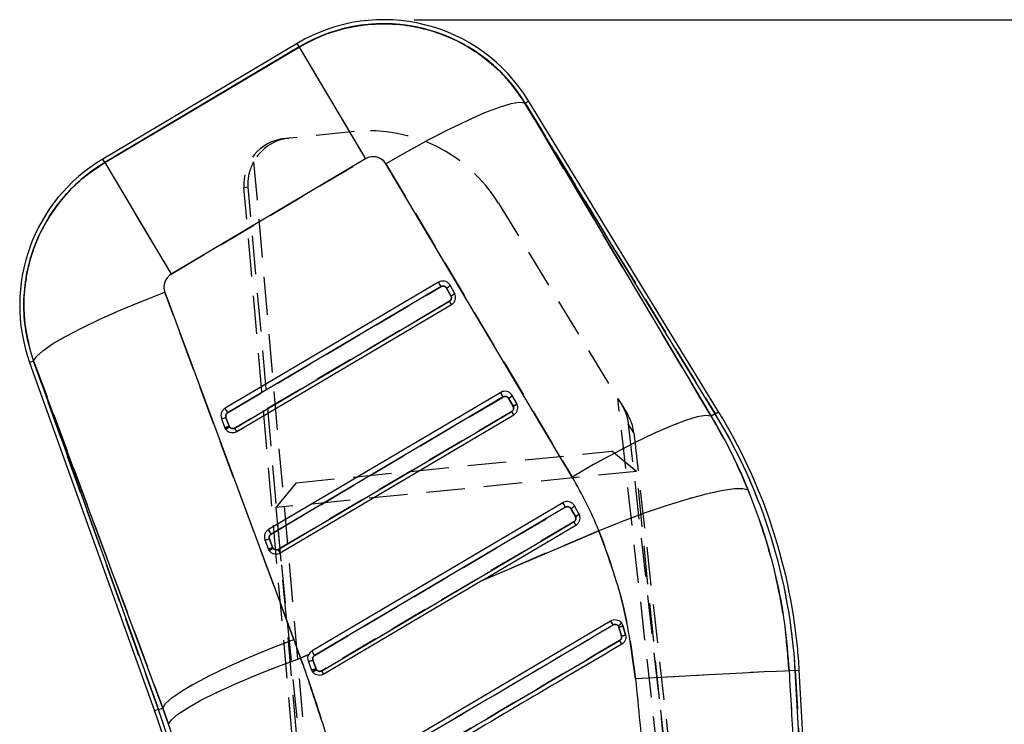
# Model space of a CAD drawing. Extents: x 91 to 777, y 54 to 603.
# Tile 23 of 35: x 237 to 302, y 482 to 529. Entities that reach past the tile are written whole.
import ezdxf

# ---------------------------------------------------------------- set-up
doc = ezdxf.new("R2010")
doc.units = 0
doc.header["$LTSCALE"] = 2
doc.linetypes.add('HIDDEN', pattern=[1.905, 1.27, -0.635])
doc.layers.get('0').update_dxf_attribs({"linetype": 'CONTINUOUS'})
doc.styles.add('SLDTEXTSTYLE0', font='TXT', dxfattribs={"width": 0.75})
doc.dimstyles.new('SLDDIMSTYLE2', dxfattribs={"dimtxt": 7, "dimasz": 6.604, "dimexe": 0, "dimexo": 0.0625, "dimgap": 1.75, "dimtad": 1, "dimdec": 0, "dimrnd": 1e-09, "dimzin": 12, "dimtxsty": 'SLDTEXTSTYLE0', "dimsah": 1, "dimcen": 0.09, "dimazin": 3, "dimtfac": 1, "dimtdec": 0, "dimtofl": 0, "dimtmove": 0, "dimatfit": 3, "dimtolj": 1, "dimtzin": 12})

# ---------------------------------------------------------------- blocks, each defined once
blk = doc.blocks.new('_D_4')
at = {"color": 179, "linetype": 'CONTINUOUS'}
for p, q in [((263.02, 528.908), (367.212, 528.908)), ((365.212, 528.908), (365.212, 223.78)), ((317.547, 223.78), (367.212, 223.78))]:
    blk.add_line(p, q, dxfattribs=at)
for points in [[(365.212, 528.908), (364.196, 522.304), (366.228, 522.304)], [(365.212, 223.78), (366.228, 230.384), (364.196, 230.384)]]:
    blk.add_solid(points, dxfattribs=at)
at = {"color": 179, "linetype": 'CONTINUOUS', "insert": (356.189, 372.235, 0.1), "char_height": 7, "attachment_point": 1, "rotation": 90, "style": 'SLDTEXTSTYLE0'}
blk.add_mtext('305', dxfattribs=at)

msp = doc.modelspace()

# ---------------------------------------------------------------- linework, layer by layer
at = {"color": 7, "linetype": 'CONTINUOUS'}
for p, q in [((255.280965, 527.331041), (242.426483, 519.691487)), ((255.417052, 527.102057), (242.56257, 519.462503)), ((242.565048, 519.458335), (255.419529, 527.097889)), ((255.417052, 527.102057), (255.419529, 527.097889)), ((255.419529, 527.097889), (259.809361, 519.711462)), ((270.375226, 523.396159), (270.360905, 523.387401)), ((270.360905, 523.387401), (282.683328, 502.678329)), ((282.946317, 502.839153), (270.375226, 523.396159)), ((283.173565, 502.978121), (270.602474, 523.535126)), ((242.56257, 519.462503), (242.565048, 519.458335)), ((242.565048, 519.458335), (246.954879, 512.071907)), ((259.809361, 519.711462), (246.954879, 512.071907)), ((273.484862, 498.658412), (261.162439, 519.367484)), ((264.636571, 511.54755), (250.517723, 503.207534)), ((246.533911, 510.878757), (255.072705, 487.92513)), ((264.81014, 511.25393), (250.691292, 502.913914)), ((265.457529, 510.637898), (265.161195, 511.162803)), ((265.6995, 510.817659), (265.401449, 511.345606)), ((265.709727, 510.798515), (265.6995, 510.817659)), ((251.157138, 501.897533), (265.364939, 510.290091)), ((251.288728, 501.674548), (265.497635, 510.067765)), ((265.464708, 510.624461), (265.457529, 510.637898)), ((237.591546, 506.244659), (245.856002, 483.192678)), ((237.84229, 506.334555), (237.856084, 506.3395)), ((237.84229, 506.334555), (246.106746, 483.282573)), ((246.394879, 483.385872), (237.856084, 506.3395)), ((268.754021, 504.254179), (253.395111, 495.181657)), ((268.92759, 503.960559), (253.568681, 494.888037)), ((269.574979, 503.344526), (269.278646, 503.869431)), ((269.81695, 503.524288), (269.518899, 504.052234)), ((254.034527, 493.871656), (269.482389, 502.99672)), ((269.582158, 503.331089), (269.574979, 503.344526)), ((269.827177, 503.505143), (269.81695, 503.524288)), ((250.275778, 502.543185), (250.483463, 501.963891)), ((250.579168, 502.60911), (250.786856, 502.029809)), ((254.166117, 493.648671), (269.615086, 502.774393)), ((282.946317, 502.839153), (282.683328, 502.678329)), ((272.871124, 496.961427), (256.271995, 487.156685)), ((273.044689, 496.667804), (256.445559, 486.863062)), ((273.69262, 496.050828), (273.396038, 496.57617)), ((273.934041, 496.231564), (273.636291, 496.758974)), ((273.697476, 496.0419), (273.69262, 496.050828)), ((273.941233, 496.21834), (273.934041, 496.231564)), ((256.911916, 485.845777), (273.600394, 495.703676)), ((267.538232, 491.822039), (273.731982, 495.480693)), ((267.538232, 491.822039), (275.246278, 495.11329)), ((253.153167, 494.517307), (253.360851, 493.938014)), ((253.456557, 494.583233), (253.664244, 494.003932)), ((267.538232, 491.822039), (257.043505, 485.622794)), ((259.069951, 479.141606), (276.029183, 489.155511)), ((276.739891, 488.140165), (276.568753, 488.736698)), ((276.752558, 489.01575), (276.844714, 488.835379)), ((276.844714, 488.835379), (277.018287, 488.231388)), ((255.520287, 486.690509), (256.052755, 486.917866)), ((256.237888, 485.912834), (256.030308, 486.491906)), ((256.333702, 486.55782), (256.541317, 485.97865)), ((256.301348, 485.788291), (256.237888, 485.912834)), ((256.237888, 485.912834), (256.2379, 485.912799)), ((256.301348, 485.788291), (256.301366, 485.788264)), ((288.244591, 485.865002), (287.835486, 485.841961)), ((292.131003, 416.858447), (288.244591, 485.865002)), ((292.396341, 416.884291), (288.510541, 485.87998)), ((246.106746, 483.282573), (246.394879, 483.385872)), ((246.787746, 482.307964), (246.394879, 483.385872))]:
    msp.add_line(p, q, dxfattribs=at)
at = {"color": 7, "linetype": 'HIDDEN'}
for p, q in [((242.56257, 519.462503), (255.417052, 527.102057)), ((255.419529, 527.097889), (242.565048, 519.458335)), ((255.417052, 527.102057), (255.419529, 527.097889)), ((255.419529, 527.097889), (259.809361, 519.711462)), ((270.375226, 523.396159), (270.360905, 523.387401)), ((282.683328, 502.678329), (270.360905, 523.387401)), ((270.375226, 523.396159), (282.946317, 502.839153)), ((259.075901, 521.505735), (254.759496, 521.073115)), ((254.458927, 521.04299), (254.759496, 521.073115)), ((242.56257, 519.462503), (242.565048, 519.458335)), ((242.565048, 519.458335), (246.954879, 512.071907)), ((246.954879, 512.071907), (259.809361, 519.711462)), ((252.411281, 519.499959), (262.097844, 409.704498)), ((261.162439, 519.367484), (273.484862, 498.658412)), ((252.057436, 517.824088), (251.768609, 517.79514)), ((261.293025, 409.441628), (251.768609, 517.79514)), ((261.604501, 409.609804), (252.057436, 517.824088)), ((268.604426, 516.772648), (276.504494, 503.853982)), ((255.072705, 487.92513), (246.533911, 510.878757)), ((250.691292, 502.913914), (264.81014, 511.25393)), ((265.161195, 511.162803), (265.457529, 510.637898)), ((265.366044, 510.290752), (251.158244, 501.898184)), ((237.84229, 506.334555), (237.856084, 506.3395)), ((246.106746, 483.282573), (237.84229, 506.334555)), ((237.856084, 506.3395), (246.394879, 483.385872)), ((253.568681, 494.888037), (268.92759, 503.960559)), ((269.278646, 503.869431), (269.574979, 503.344526)), ((276.504494, 503.853982), (276.757833, 503.439706)), ((286.799032, 412.150265), (276.504494, 503.853982)), ((269.483494, 502.997381), (254.035633, 493.872307)), ((276.757833, 503.439706), (277.136743, 502.82009)), ((250.786853, 502.029817), (250.579168, 502.60911)), ((282.946317, 502.839153), (282.683328, 502.678329)), ((277.194925, 502.183408), (287.301202, 412.156725)), ((277.560048, 501.586337), (277.194925, 502.183408)), ((277.560048, 501.586337), (287.636686, 412.08197)), ((255.212443, 498.278095), (276.107754, 500.372366)), ((277.749867, 499.029435), (276.107754, 500.372366)), ((277.749867, 499.029435), (253.869512, 496.635982)), ((286.475999, 411.965638), (277.749867, 499.029435)), ((255.212443, 498.278095), (253.869512, 496.635982)), ((253.869512, 496.635982), (262.58146, 409.71369)), ((256.44556, 486.863062), (273.044689, 496.667804)), ((273.396038, 496.57617), (273.69262, 496.050828)), ((273.69262, 496.050828), (273.697476, 496.0419)), ((273.941783, 496.217288), (273.941253, 496.218301)), ((273.600394, 495.703676), (256.911916, 485.845777)), ((275.246278, 495.11329), (267.538232, 491.822039)), ((253.664241, 494.00394), (253.456557, 494.583233)), ((276.526678, 488.819047), (276.568753, 488.736698)), ((276.568753, 488.736698), (276.739891, 488.140165)), ((277.018287, 488.231388), (276.844714, 488.835379)), ((256.052755, 486.917866), (255.520287, 486.690509)), ((256.128332, 487.034255), (256.036407, 486.878425)), ((256.541317, 485.97865), (256.333703, 486.55782)), ((288.244591, 485.865002), (287.835486, 485.841961)), ((288.244591, 485.865002), (292.131003, 416.858447)), ((246.106746, 483.282573), (246.394879, 483.385872)), ((246.394879, 483.385872), (246.787746, 482.307964))]:
    msp.add_line(p, q, dxfattribs=at)
at = {"color": 8, "linetype": 'CONTINUOUS'}
for p, q in [((255.417052, 527.102057), (255.280965, 527.331041)), ((270.375226, 523.396159), (270.602474, 523.535126)), ((242.56257, 519.462503), (242.426483, 519.691487)), ((237.84229, 506.334555), (237.591546, 506.244659)), ((282.946317, 502.839153), (283.173565, 502.978121)), ((288.244591, 485.865002), (288.510541, 485.87998)), ((246.106746, 483.282573), (245.856002, 483.192678))]:
    msp.add_line(p, q, dxfattribs=at)
at = {"color": 7, "linetype": 'CONTINUOUS', "flags": 128}
for points in [[(270.360905, 523.387401), (270.00745, 523.435515), (269.433446, 523.341603), (268.654437, 523.108209), (267.691513, 522.74165), (266.570749, 522.251854), (265.322491, 521.652081), (263.980537, 520.958571), (262.581224, 520.190103), (261.162439, 519.367484)], [(237.856084, 506.3395), (238.036374, 506.635982), (238.457573, 507.012761), (239.108646, 507.459966), (239.972539, 507.965883), (241.026626, 508.517262), (242.243294, 509.099659), (243.590676, 509.69782), (245.033479, 510.296076), (246.533911, 510.878757)], [(265.364939, 510.290091), (265.391736, 510.245173), (265.417003, 510.202824), (265.439931, 510.164399), (265.459786, 510.13113), (265.475932, 510.104082), (265.487852, 510.08412), (265.495164, 510.071884), (265.497635, 510.067765)], [(269.482389, 502.99672), (269.509186, 502.951801), (269.534453, 502.909452), (269.557381, 502.871028), (269.577236, 502.837759), (269.593382, 502.810711), (269.605302, 502.790749), (269.612614, 502.778513), (269.615086, 502.774393)], [(282.683328, 502.678329), (282.329873, 502.726443), (281.75587, 502.632531), (280.97686, 502.399137), (280.013936, 502.032578), (278.893172, 501.542781), (277.644914, 500.943008), (276.30296, 500.249499), (274.903647, 499.481031), (273.484862, 498.658412)], [(285.131325, 497.79208), (284.783637, 497.891242), (284.189956, 497.880312), (283.366807, 497.759593), (282.3371, 497.532446), (281.129499, 497.205193), (279.777615, 496.786944), (278.319079, 496.289339), (276.794488, 495.72623), (275.246278, 495.11329)], [(246.394879, 483.385872), (246.575169, 483.682355), (246.996368, 484.059133), (247.64744, 484.506338), (248.511334, 485.012256), (249.565421, 485.563635), (250.782089, 486.146032), (252.129471, 486.744192), (253.572274, 487.342449), (255.072705, 487.92513)], [(246.787746, 482.307964), (246.972705, 482.600248), (247.39914, 482.968598), (248.055915, 483.403397), (248.92588, 483.89329), (249.986316, 484.425485), (251.209533, 484.986083), (252.563589, 485.560447), (254.013124, 486.133578), (255.520287, 486.690509)], [(287.835486, 485.841961), (287.551646, 485.833086), (286.998417, 485.80884), (286.191223, 485.7699), (285.152567, 485.717352), (283.91141, 485.65266), (282.502353, 485.577628), (280.964683, 485.494349), (279.341271, 485.405144), (277.677377, 485.312499)]]:
    msp.add_lwpolyline(points, dxfattribs=at)
at = {"color": 7, "linetype": 'HIDDEN', "flags": 128}
for points in [[(270.360905, 523.387401), (270.00745, 523.435515), (269.433446, 523.341603), (268.654437, 523.108209), (267.691513, 522.74165), (266.570749, 522.251854), (265.322491, 521.652081), (263.980537, 520.958571), (262.581224, 520.190103), (261.162439, 519.367484)], [(237.856084, 506.3395), (238.036374, 506.635982), (238.457573, 507.012761), (239.108646, 507.459966), (239.972539, 507.965883), (241.026626, 508.517262), (242.243294, 509.099659), (243.590676, 509.69782), (245.033479, 510.296076), (246.533911, 510.878757)], [(282.683328, 502.678329), (282.329873, 502.726443), (281.75587, 502.632531), (280.97686, 502.399137), (280.013936, 502.032578), (278.893172, 501.542781), (277.644914, 500.943008), (276.30296, 500.249499), (274.903647, 499.481031), (273.484862, 498.658412)], [(285.131325, 497.79208), (284.783637, 497.891242), (284.189956, 497.880312), (283.366807, 497.759593), (282.3371, 497.532446), (281.129499, 497.205193), (279.777615, 496.786944), (278.319079, 496.289339), (276.794488, 495.72623), (275.246278, 495.11329)], [(246.394879, 483.385872), (246.575169, 483.682355), (246.996368, 484.059133), (247.64744, 484.506338), (248.511334, 485.012256), (249.565421, 485.563635), (250.782089, 486.146032), (252.129471, 486.744192), (253.572274, 487.342449), (255.072705, 487.92513)], [(246.787746, 482.307964), (246.972705, 482.600248), (247.39914, 482.968598), (248.055915, 483.403397), (248.92588, 483.89329), (249.986316, 484.425485), (251.209533, 484.986083), (252.563589, 485.560447), (254.013124, 486.133578), (255.520287, 486.690509)], [(287.835486, 485.841961), (287.551646, 485.833086), (286.998417, 485.80884), (286.191223, 485.7699), (285.152567, 485.717352), (283.91141, 485.65266), (282.502353, 485.577628), (280.964683, 485.494349), (279.341271, 485.405144), (277.677377, 485.312499)]]:
    msp.add_lwpolyline(points, dxfattribs=at)
at = {"color": 7, "linetype": 'CONTINUOUS'}
for centre, radius, start, end in [((261.019649, 517.675004), 11.232611, 31.44676516, 120.72346251), ((261.019649, 517.675004), 10.96624, 31.44676516, 120.72346251), ((248.165167, 510.03545), 11.232611, 120.72346251, 199.72346251), ((248.165167, 510.03545), 10.96624, 120.72346251, 199.72346251), ((57.643088, 388.988324), 240.555744, 30.54820429, 30.62944429), ((264.941587, 511.700709), 0.581009, 292.2084517, 322.32482224), ((61.760537, 381.694952), 240.555744, 30.54820429, 30.62944429), ((269.059037, 504.407338), 0.581009, 292.2084517, 322.32482224), ((43.52424, 380.648307), 240.555744, 30.54820429, 30.62944429), ((251.836047, 483.814492), 36.732611, 5.72346251, 31.44676516), ((250.30176, 503.15468), 0.612047, 267.56699207, 296.95213644), ((251.836047, 483.814492), 36.46624, 3.22346251, 31.44676516), ((250.50946, 502.575393), 0.612054, 267.5655838, 296.95048858), ((250.999739, 502.148967), 0.548447, 199.72186759, 214.6678758), ((251.02073, 502.113649), 0.248447, 199.72186759, 214.82320549), ((108.115205, 417.334005), 166.168544, 30.50145368, 30.5907296), ((67.178544, 375.175341), 239.042441, 30.54709479, 30.62884908), ((273.176428, 497.114076), 0.581009, 292.20861692, 322.32498254), ((46.401628, 372.62243), 240.555744, 30.54820429, 30.62944429), ((130.576538, 411.150807), 166.147557, 30.50145151, 30.59073796), ((253.179149, 495.128803), 0.612047, 267.56699207, 296.95213644), ((253.386848, 494.549519), 0.612057, 267.5656679, 296.95040448), ((253.877128, 494.12309), 0.548447, 199.72186759, 214.6678758), ((253.898118, 494.087772), 0.248447, 199.72186759, 214.82320549), ((110.992597, 409.30813), 166.16854, 30.50145368, 30.5907296), ((269.439627, 484.991016), 7.795208, 29.95168188, 32.29224339), ((276.380059, 489.708709), 1.609289, 282.92038626, 293.36517072), ((271.712212, 484.872038), 5.744316, 28.40077626, 31.25147313), ((251.836047, 483.814492), 36.732611, 3.22346251, 5.72346251), ((50.663361, 365.420489), 238.944787, 30.54702271, 30.62881042), ((256.056313, 487.103408), 0.612055, 267.56492256, 296.94982212), ((256.77638, 486.062765), 0.24966, 199.68924973, 214.31906956), ((113.888061, 401.292908), 166.147557, 30.50145151, 30.59073796), ((181.593696, 460.153747), 68.267389, 6.72346251, 19.72346251), ((181.593696, 460.153747), 68.53376, 6.72346251, 19.72346251)]:
    msp.add_arc(centre, radius, start, end, dxfattribs=at)
at = {"color": 7, "linetype": 'HIDDEN'}
for centre, radius, start, end in [((261.019649, 517.675004), 10.96624, 31.44676516, 120.72346251), ((260.073173, 511.555587), 10, 31.44676516, 95.72346251), ((248.165167, 510.03545), 10.96624, 120.72346251, 199.72346251), ((57.643087, 388.988324), 240.555744, 30.54820429, 30.62944429), ((264.941587, 511.700709), 0.581009, 292.2084517, 322.32482224), ((122.462758, 425.808979), 166.007588, 30.50142854, 30.59079232), ((61.760537, 381.694952), 240.555744, 30.54820429, 30.62944429), ((269.059037, 504.407338), 0.581009, 292.2084517, 322.32482224), ((43.52424, 380.648308), 240.555744, 30.54820429, 30.62944429), ((126.580208, 418.515608), 166.007588, 30.50142854, 30.59079232), ((250.30176, 503.15468), 0.612047, 267.56699207, 296.95213644), ((251.836047, 483.814492), 36.46624, 3.22346251, 31.44676516), ((250.509446, 502.575383), 0.612044, 267.56691042, 296.95221811), ((251.02073, 502.113649), 0.248447, 199.71994173, 214.6678758), ((196.046995, 469.592668), 63.881892, 30.14606632, 30.37829095), ((67.118488, 375.139649), 239.112302, 30.54714632, 30.62887673), ((273.176429, 497.114076), 0.581009, 292.20859347, 322.32496491), ((46.401628, 372.62243), 240.555744, 30.54820429, 30.62944429), ((130.576538, 411.150807), 166.147557, 30.50145151, 30.59073796), ((253.179149, 495.128803), 0.612047, 267.56699207, 296.95213644), ((253.386834, 494.549506), 0.612044, 267.56691042, 296.95221811), ((253.898118, 494.087772), 0.248447, 199.71994173, 214.6678758), ((198.915306, 461.561495), 63.892401, 30.14608542, 30.37827185), ((269.439627, 484.991016), 7.795208, 29.95167712, 32.29223879), ((276.38006, 489.708708), 1.609287, 282.92035507, 293.36514877), ((271.712201, 484.872032), 5.744328, 28.40077543, 31.25147052), ((50.579414, 365.370598), 239.042441, 30.54709479, 30.62884908), ((256.056314, 487.103409), 0.612056, 267.56483027, 296.94969599), ((256.77638, 486.062765), 0.24966, 199.68924973, 214.31906956), ((113.888061, 401.292909), 166.147557, 30.50145151, 30.59073796), ((181.593696, 460.153747), 68.53376, 6.72346251, 19.72346251)]:
    msp.add_arc(centre, radius, start, end, dxfattribs=at)
for centre, major_axis, ratio, start_param, end_param in [((254.758108, 518.057946), (-2.986068, -0.299284), 0.999657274, 4.71238898, 6.270972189), ((255.059633, 518.088166), (2.888064, -0.816331), 0.999531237, 1.946320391, 2.927203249), ((260.31387, 518.862564), (-0.504509, 0.848898), 0.999926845, 4.712917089, 6.283185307), ((247.459388, 511.22301), (-0.504509, 0.848898), 0.999926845, 0, 1.39069754), ((274.577367, 501.254972), (-1.568115, 2.564275), 0.998089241, 4.274916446, 4.71238898), ((250.97449, 485.264167), (-13.383333, 22.519091), 0.999926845, 4.561657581, 4.712917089), ((273.67163, 496.086147), (0.262411, 0.145417), 0.136885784, 4.716523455, 6.282101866), ((244.417376, 470.141316), (534.211023, 315.089736), 0.000001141, 4.74012021, 4.771906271), ((181.37993, 460.513434), (-40.172403, 67.594969), 0.999926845, 4.515588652, 4.532290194), ((283.916719, 487.007102), (-8.001617, 83.545634), 0.07593446, 1.583808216, 1.653242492), ((293.862904, 487.567266), (-4.045032, 74.352993), 0.082098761, 1.589536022, 1.658970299)]:
    msp.add_ellipse(centre, major_axis=major_axis, ratio=ratio, start_param=start_param, end_param=end_param, dxfattribs=at)
at = {"color": 7, "linetype": 'CONTINUOUS'}
for centre, major_axis, ratio, start_param, end_param in [((260.31387, 518.862564), (-0.504509, 0.848898), 0.999926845, 4.712917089, 6.283185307), ((247.459388, 511.22301), (-0.504509, 0.848898), 0.999926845, 0, 1.39069754), ((265.436539, 510.673217), (0.262961, 0.144442), 0.136864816, 4.717033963, 6.281591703), ((269.553989, 503.379845), (0.262961, 0.144442), 0.136864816, 4.717033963, 6.281591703), ((250.97449, 485.264167), (-13.383333, 22.519091), 0.999926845, 4.561657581, 4.712917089), ((273.67163, 496.086147), (0.262411, 0.145417), 0.136885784, 4.716523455, 6.282101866), ((244.417376, 470.141316), (534.211024, 315.089736), 0.000001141, 4.740121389, 4.7719088), ((181.37993, 460.513434), (-40.172403, 67.594969), 0.999926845, 4.515588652, 4.532290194), ((283.916719, 487.007102), (-8.001617, 83.545634), 0.07593446, 1.583808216, 1.653242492), ((293.862904, 487.567266), (-4.045032, 74.352993), 0.082098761, 1.589536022, 1.658970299)]:
    msp.add_ellipse(centre, major_axis=major_axis, ratio=ratio, start_param=start_param, end_param=end_param, dxfattribs=at)
for points, knots in [([(255.419529, 527.097889), (255.964299, 527.385975), (257.053837, 527.962147), (258.841641, 528.467655), (260.680678, 528.680387), (262.53219, 528.582305), (264.338495, 528.169737), (266.054082, 527.466232), (267.618268, 526.476097), (269.132541, 525.154941), (269.922857, 524.017724), (270.360905, 523.387401)], [0, 0, 0, 0, 0.108178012, 0.216356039, 0.324533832, 0.432711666, 0.54089452, 0.64907742, 0.757269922, 0.865462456, 1, 1, 1, 1]), ([(237.856084, 506.3395), (237.676581, 506.929119), (237.317575, 508.108356), (237.160534, 509.959852), (237.300677, 511.806271), (237.748765, 513.605352), (238.495952, 515.302373), (239.540175, 516.883867), (240.88057, 518.329919), (241.997229, 519.077958), (242.565048, 519.458335)], [0, 0, 0, 0, 0.122262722, 0.244525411, 0.36678847, 0.489051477, 0.611306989, 0.733562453, 0.864516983, 1, 1, 1, 1]), ([(265.401449, 511.345606), (265.365499, 511.396736), (265.293598, 511.498997), (265.128308, 511.595997), (264.943673, 511.635055), (264.771616, 511.615069), (264.676119, 511.567324), (264.636571, 511.54755)], [0, 0, 0, 0, 0.212773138, 0.425554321, 0.638094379, 0.850119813, 1, 1, 1, 1]), ([(265.161195, 511.162803), (265.15027, 511.179313), (265.123676, 511.219502), (265.060268, 511.266082), (264.977664, 511.292164), (264.889073, 511.290766), (264.83645, 511.266208), (264.81014, 511.25393)], [0, 0, 0, 0, 0.147774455, 0.359716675, 0.572786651, 0.786402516, 1, 1, 1, 1]), ([(265.464708, 510.624461), (265.471384, 510.627963), (265.490198, 510.637833), (265.537845, 510.663941), (265.603739, 510.703123), (265.666948, 510.746665), (265.707224, 510.781537), (265.708909, 510.792824), (265.709751, 510.798468)], [0, 0, 0, 0, 0.048463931, 0.136576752, 0.352441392, 0.568297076, 0.784148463, 1, 1, 1, 1]), ([(265.497635, 510.067765), (265.548249, 510.105058), (265.649474, 510.179644), (265.743998, 510.346762), (265.780685, 510.531707), (265.759849, 510.687919), (265.721987, 510.771462), (265.709727, 510.798515)], [0, 0, 0, 0, 0.222956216, 0.445903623, 0.669108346, 0.892853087, 1, 1, 1, 1]), ([(265.36494, 510.29009), (265.388468, 510.307418), (265.435528, 510.342075), (265.479439, 510.419655), (265.496288, 510.505256), (265.486496, 510.575919), (265.469767, 510.613188), (265.464708, 510.624461)], [0, 0, 0, 0, 0.2262326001, 0.4524844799, 0.6781636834, 0.9026566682, 1, 1, 1, 1]), ([(269.518899, 504.052234), (269.482949, 504.103364), (269.411048, 504.205625), (269.245758, 504.302626), (269.061123, 504.341684), (268.889066, 504.321698), (268.79357, 504.273952), (268.754021, 504.254179)], [0, 0, 0, 0, 0.2127731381, 0.425554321, 0.6380943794, 0.8501198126, 1, 1, 1, 1]), ([(269.278646, 503.869431), (269.267721, 503.885941), (269.241127, 503.92613), (269.177718, 503.97271), (269.095114, 503.998792), (269.006524, 503.997394), (268.9539, 503.972837), (268.92759, 503.960559)], [0, 0, 0, 0, 0.147774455, 0.359716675, 0.572786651, 0.786402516, 1, 1, 1, 1]), ([(250.517723, 503.207534), (250.467028, 503.170539), (250.365639, 503.09655), (250.271745, 502.930753), (250.228832, 502.738367), (250.259605, 502.610426), (250.275778, 502.543185)], [0, 0, 0, 0, 0.243305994, 0.48660248, 0.73017747, 1, 1, 1, 1]), ([(250.691292, 502.913914), (250.665404, 502.894629), (250.616348, 502.858085), (250.574411, 502.777501), (250.558413, 502.691981), (250.57225, 502.636735), (250.579168, 502.60911)], [0, 0, 0, 0, 0.271840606, 0.515134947, 0.757551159, 1, 1, 1, 1]), ([(269.48239, 502.996719), (269.505919, 503.014046), (269.552978, 503.048704), (269.59689, 503.126283), (269.613738, 503.211885), (269.603946, 503.282547), (269.587218, 503.319817), (269.582158, 503.331089)], [0, 0, 0, 0, 0.2262326, 0.45248448, 0.678163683, 0.902656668, 1, 1, 1, 1]), ([(269.582158, 503.331089), (269.588834, 503.334592), (269.607648, 503.344462), (269.655295, 503.37057), (269.72119, 503.409752), (269.784398, 503.453294), (269.824675, 503.488166), (269.826359, 503.499453), (269.827201, 503.505097)], [0, 0, 0, 0, 0.048463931, 0.136576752, 0.352441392, 0.568297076, 0.784148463, 1, 1, 1, 1]), ([(269.615086, 502.774393), (269.665699, 502.811687), (269.766925, 502.886273), (269.861448, 503.05339), (269.898136, 503.238336), (269.877299, 503.394548), (269.839438, 503.478091), (269.827177, 503.505143)], [0, 0, 0, 0, 0.222956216, 0.445903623, 0.669108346, 0.892853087, 1, 1, 1, 1]), ([(282.683328, 502.678329), (282.912707, 502.286226), (283.37179, 501.501467), (284.003734, 500.290111), (284.597489, 499.055953), (284.953295, 498.213571), (285.131325, 497.79208)], [0, 0, 0, 0, 0.24911537, 0.49858185, 0.749112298, 1, 1, 1, 1]), ([(250.54828, 501.837555), (250.588632, 501.789588), (250.669339, 501.693651), (250.842904, 501.611008), (251.030938, 501.587677), (251.184302, 501.619463), (251.264161, 501.661588), (251.288729, 501.674547)], [0, 0, 0, 0, 0.225349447, 0.450709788, 0.675761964, 0.900253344, 1, 1, 1, 1]), ([(250.816775, 501.971774), (250.794606, 501.956969), (250.743491, 501.922835), (250.6784, 501.88454), (250.626129, 501.857328), (250.588991, 501.841059), (250.559328, 501.832156), (250.552065, 501.835698), (250.548289, 501.837539)], [0, 0, 0, 0, 0.170943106, 0.394148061, 0.525919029, 0.670830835, 0.828864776, 1, 1, 1, 1]), ([(250.816773, 501.971772), (250.824126, 501.962002), (250.848614, 501.929465), (250.905615, 501.886797), (250.988835, 501.860098), (251.077866, 501.861102), (251.130848, 501.885451), (251.157138, 501.897533)], [0, 0, 0, 0, 0.0965312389, 0.3214593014, 0.5475826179, 0.775501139, 1, 1, 1, 1]), ([(285.131325, 497.79208), (285.491513, 496.850536), (286.211885, 494.967455), (287.002181, 492.0061), (287.58409, 488.961597), (287.751687, 486.881841), (287.835486, 485.841961)], [0, 0, 0, 0, 0.246239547, 0.492476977, 0.746238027, 1, 1, 1, 1]), ([(273.636291, 496.758974), (273.599992, 496.81022), (273.527422, 496.912673), (273.361085, 497.010714), (273.175872, 497.048633), (273.004693, 497.027909), (272.910355, 496.980954), (272.871124, 496.961427)], [0, 0, 0, 0, 0.213825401, 0.427484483, 0.642824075, 0.851466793, 1, 1, 1, 1]), ([(273.396038, 496.57617), (273.384964, 496.592701), (273.358605, 496.632048), (273.29585, 496.678827), (273.213603, 496.705975), (273.124126, 496.704208), (273.071182, 496.679945), (273.044689, 496.667804)], [0, 0, 0, 0, 0.148474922, 0.353394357, 0.571394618, 0.785526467, 1, 1, 1, 1]), ([(273.600394, 495.703676), (273.623597, 495.720813), (273.669974, 495.755065), (273.714081, 495.831795), (273.730528, 495.916762), (273.721125, 495.98945), (273.703537, 496.028456), (273.697476, 496.0419)], [0, 0, 0, 0, 0.221193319, 0.442085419, 0.66655311, 0.885075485, 1, 1, 1, 1]), ([(273.941253, 496.218301), (273.940468, 496.212651), (273.938898, 496.201352), (273.898953, 496.166124), (273.836151, 496.122022), (273.771027, 496.0825), (273.723542, 496.055887), (273.704695, 496.045773), (273.697476, 496.0419)], [0, 0, 0, 0, 0.215657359, 0.431314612, 0.646974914, 0.862641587, 0.947387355, 1, 1, 1, 1]), ([(273.731982, 495.480693), (273.782369, 495.517691), (273.883106, 495.591659), (273.978205, 495.757754), (274.014879, 495.94197), (273.994657, 496.101589), (273.955138, 496.187952), (273.941233, 496.21834)], [0, 0, 0, 0, 0.219663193, 0.439170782, 0.660766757, 0.88063346, 1, 1, 1, 1]), ([(253.395111, 495.181657), (253.344416, 495.144662), (253.243028, 495.070673), (253.149133, 494.904876), (253.106221, 494.71249), (253.136994, 494.584549), (253.153167, 494.517307)], [0, 0, 0, 0, 0.2433059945, 0.4866024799, 0.7301774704, 1, 1, 1, 1]), ([(277.677377, 485.312499), (277.452766, 486.974308), (276.997721, 490.34102), (275.835053, 493.509017), (275.246278, 495.11329)], [0, 0, 0, 0, 0.493600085, 1, 1, 1, 1]), ([(253.568681, 494.888037), (253.542793, 494.868752), (253.493736, 494.832208), (253.451799, 494.751624), (253.435802, 494.666104), (253.449638, 494.610858), (253.456557, 494.583233)], [0, 0, 0, 0, 0.271840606, 0.515134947, 0.757551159, 1, 1, 1, 1]), ([(253.425668, 493.811678), (253.466021, 493.763711), (253.546727, 493.667774), (253.720292, 493.585131), (253.908327, 493.5618), (254.061691, 493.593586), (254.14155, 493.635711), (254.166117, 493.64867)], [0, 0, 0, 0, 0.225349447, 0.450709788, 0.675761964, 0.900253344, 1, 1, 1, 1]), ([(253.694163, 493.945897), (253.671995, 493.931092), (253.62088, 493.896958), (253.555789, 493.858663), (253.503517, 493.831451), (253.466379, 493.815182), (253.436716, 493.806279), (253.429454, 493.809821), (253.425678, 493.811662)], [0, 0, 0, 0, 0.170943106, 0.394148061, 0.525919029, 0.670830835, 0.828864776, 1, 1, 1, 1]), ([(253.694161, 493.945895), (253.701515, 493.936125), (253.726002, 493.903587), (253.783004, 493.86092), (253.866224, 493.834221), (253.955254, 493.835225), (254.008236, 493.859574), (254.034527, 493.871656)], [0, 0, 0, 0, 0.096531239, 0.321459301, 0.547582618, 0.775501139, 1, 1, 1, 1]), ([(276.029183, 489.155511), (276.086257, 489.18193), (276.200378, 489.234755), (276.392804, 489.237213), (276.572769, 489.179243), (276.690071, 489.091978), (276.741006, 489.029835), (276.752678, 489.015595)], [0, 0, 0, 0, 0.232929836, 0.465753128, 0.699241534, 0.931081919, 1, 1, 1, 1]), ([(276.526558, 488.819202), (276.521297, 488.825605), (276.498091, 488.853848), (276.444383, 488.893744), (276.361688, 488.92069), (276.272859, 488.919312), (276.220139, 488.89506), (276.19376, 488.882925)], [0, 0, 0, 0, 0.067485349, 0.297673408, 0.532190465, 0.765928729, 1, 1, 1, 1]), ([(276.568753, 488.736698), (276.567995, 488.739192), (276.558991, 488.768814), (276.542062, 488.795115), (276.526558, 488.819202)], [0, 0, 0, 0, 0.084203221, 1, 1, 1, 1]), ([(276.568753, 488.736698), (276.605648, 488.747967), (276.679439, 488.770506), (276.77086, 488.801576), (276.833897, 488.82578), (276.841099, 488.83221), (276.8447, 488.835425)], [0, 0, 0, 0, 0.250000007, 0.500000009, 0.750000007, 1, 1, 1, 1]), ([(276.623019, 487.852162), (276.643611, 487.866849), (276.687662, 487.898266), (276.732268, 487.969742), (276.754644, 488.054812), (276.744807, 488.111723), (276.739891, 488.140165)], [0, 0, 0, 0, 0.226308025, 0.484099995, 0.742175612, 1, 1, 1, 1]), ([(277.018286, 488.231388), (277.029067, 488.16945), (277.050627, 488.045573), (277.002296, 487.860359), (276.905709, 487.704565), (276.809924, 487.636197), (276.765154, 487.604242)], [0, 0, 0, 0, 0.258082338, 0.516166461, 0.773856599, 1, 1, 1, 1]), ([(259.673253, 477.85476), (259.845498, 477.956352), (262.670606, 479.622642), (268.320461, 482.955037), (273.798228, 486.186006), (276.623019, 487.852162)], [0, 0, 0, 0, 0.030487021, 0.500038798, 1, 1, 1, 1]), ([(276.765154, 487.604242), (275.352926, 486.770348), (271.822351, 484.685609), (266.173514, 481.35012), (261.93699, 478.848607), (259.818725, 477.597849)], [0, 0, 0, 0, 0.249999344, 0.624999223, 1, 1, 1, 1]), ([(255.520287, 486.690509), (255.944106, 485.474403), (256.79351, 483.037125), (257.882898, 479.2769), (258.843352, 475.447094), (259.344191, 472.853881), (259.595137, 471.55455)], [0, 0, 0, 0, 0.247381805, 0.495794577, 0.747367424, 1, 1, 1, 1]), ([(256.030308, 486.491906), (256.015253, 486.55282), (255.985148, 486.674624), (256.0111, 486.82286), (256.044478, 486.898989), (256.052755, 486.917866)], [0, 0, 0, 0, 0.4293319, 0.858495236, 1, 1, 1, 1]), ([(256.271995, 487.156685), (256.220621, 487.119881), (256.130375, 487.055231), (256.076123, 486.959221), (256.052755, 486.917866)], [0, 0, 0, 0, 0.569269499, 1, 1, 1, 1]), ([(256.445559, 486.863062), (256.420347, 486.844219), (256.371898, 486.808009), (256.329074, 486.728172), (256.313151, 486.641737), (256.326849, 486.585802), (256.333702, 486.55782)], [0, 0, 0, 0, 0.265252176, 0.509710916, 0.754725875, 1, 1, 1, 1]), ([(257.043505, 485.622794), (256.986671, 485.596469), (256.873038, 485.543834), (256.68131, 485.540923), (256.502044, 485.598133), (256.374888, 485.691275), (256.319509, 485.764332), (256.301348, 485.788291)], [0, 0, 0, 0, 0.222621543, 0.445106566, 0.669260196, 0.891534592, 1, 1, 1, 1]), ([(256.570183, 485.922007), (256.537554, 485.900532), (256.472295, 485.857582), (256.3858, 485.810069), (256.321467, 485.782542), (256.308067, 485.786356), (256.301366, 485.788264)], [0, 0, 0, 0, 0.2499972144, 0.499996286, 0.7499972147, 1, 1, 1, 1]), ([(256.570183, 485.922007), (256.57865, 485.910879), (256.604113, 485.877412), (256.662614, 485.834627), (256.744928, 485.80803), (256.833353, 485.80961), (256.885718, 485.833716), (256.911916, 485.845777)], [0, 0, 0, 0, 0.109672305, 0.329826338, 0.555220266, 0.777473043, 1, 1, 1, 1]), ([(249.688479, 470.64506), (249.349494, 472.609063), (248.664018, 476.580555), (247.417719, 480.384942), (246.787746, 482.307964)], [0, 0, 0, 0, 0.494525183, 1, 1, 1, 1])]:
    msp.add_open_spline(points, degree=3, knots=knots, dxfattribs=at)
at = {"color": 7, "linetype": 'HIDDEN'}
for points, knots in [([(270.360905, 523.387401), (270.014134, 523.896947), (269.320593, 524.91604), (267.976694, 526.199352), (266.450476, 527.247803), (264.767801, 528.027272), (262.977962, 528.507521), (261.132333, 528.688076), (259.286542, 528.5444), (257.330837, 528.084929), (256.10094, 527.449784), (255.419529, 527.097889)], [0, 0, 0, 0, 0.108203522, 0.216407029, 0.324610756, 0.432814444, 0.541013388, 0.649212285, 0.757401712, 0.865591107, 1, 1, 1, 1]), ([(242.565048, 519.458335), (242.051613, 519.11752), (241.024745, 518.435889), (239.726227, 517.107159), (238.660249, 515.593428), (237.861844, 513.920404), (237.359321, 512.135931), (237.157138, 510.239916), (237.277863, 508.271151), (237.663344, 506.983384), (237.856084, 506.3395)], [0, 0, 0, 0, 0.122239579, 0.244479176, 0.366718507, 0.488957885, 0.611202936, 0.733448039, 0.866723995, 1, 1, 1, 1]), ([(252.057436, 517.824088), (252.057177, 517.827473), (252.052662, 517.886596), (252.036599, 518.249255), (252.1003, 518.819567), (252.323847, 519.308663), (252.411281, 519.499959)], [0, 0, 0, 0, 0.006081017, 0.106191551, 0.650412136, 1, 1, 1, 1]), ([(264.81014, 511.25393), (264.828979, 511.263312), (264.873518, 511.28549), (264.953025, 511.29436), (265.037153, 511.276424), (265.112243, 511.23239), (265.144878, 511.185999), (265.161195, 511.162803)], [0, 0, 0, 0, 0.155565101, 0.367769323, 0.578857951, 0.789420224, 1, 1, 1, 1]), ([(265.464708, 510.624461), (265.469767, 510.613188), (265.486496, 510.575919), (265.496287, 510.505257), (265.47944, 510.419652), (265.43574, 510.342463), (265.389161, 510.307904), (265.366044, 510.290752)], [0, 0, 0, 0, 0.097666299, 0.32290411, 0.549332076, 0.776334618, 1, 1, 1, 1]), ([(268.92759, 503.960559), (268.94643, 503.96994), (268.990968, 503.992118), (269.070475, 504.000988), (269.154603, 503.983052), (269.229693, 503.939019), (269.262328, 503.892628), (269.278646, 503.869431)], [0, 0, 0, 0, 0.155565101, 0.367769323, 0.578857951, 0.789420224, 1, 1, 1, 1]), ([(250.579168, 502.60911), (250.571873, 502.639363), (250.557824, 502.697623), (250.577353, 502.785809), (250.620827, 502.862517), (250.667804, 502.896782), (250.691292, 502.913914)], [0, 0, 0, 0, 0.264416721, 0.509206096, 0.754613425, 1, 1, 1, 1]), ([(269.582158, 503.331089), (269.587218, 503.319817), (269.603946, 503.282547), (269.613738, 503.211886), (269.59689, 503.126281), (269.55319, 503.049092), (269.506611, 503.014533), (269.483494, 502.997381)], [0, 0, 0, 0, 0.097666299, 0.32290411, 0.549332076, 0.776334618, 1, 1, 1, 1]), ([(276.757833, 503.439706), (276.82665, 503.316277), (276.966047, 503.066254), (277.084872, 502.725945), (277.157202, 502.433419), (277.184132, 502.270494), (277.194506, 502.186791), (277.194925, 502.183408)], [0, 0, 0, 0, 0.307752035, 0.623394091, 0.807303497, 0.992211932, 1, 1, 1, 1]), ([(285.131325, 497.79208), (284.770601, 498.62729), (284.047103, 500.302459), (283.138778, 501.884877), (282.683328, 502.678329)], [0, 0, 0, 0, 0.498582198, 1, 1, 1, 1]), ([(251.158246, 501.89818), (251.14623, 501.891854), (251.108686, 501.872088), (251.037332, 501.857663), (250.951208, 501.868504), (250.871766, 501.906291), (250.834899, 501.950258), (250.816392, 501.972328)], [0, 0, 0, 0, 0.105631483, 0.330022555, 0.55320627, 0.775721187, 1, 1, 1, 1]), ([(287.835486, 485.841961), (287.754914, 486.851022), (287.59377, 488.86914), (287.029586, 491.885199), (286.24287, 494.880146), (285.501841, 496.821432), (285.131325, 497.79208)], [0, 0, 0, 0, 0.246234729, 0.492468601, 0.746233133, 1, 1, 1, 1]), ([(273.044689, 496.667804), (273.063259, 496.676957), (273.10672, 496.698377), (273.185465, 496.70793), (273.270149, 496.691047), (273.346162, 496.645953), (273.379402, 496.599446), (273.396038, 496.57617)], [0, 0, 0, 0, 0.153002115, 0.358091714, 0.575353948, 0.787479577, 1, 1, 1, 1]), ([(273.697476, 496.0419), (273.703537, 496.028456), (273.721125, 495.98945), (273.730528, 495.916762), (273.714081, 495.831795), (273.669974, 495.755065), (273.623597, 495.720813), (273.600394, 495.703676)], [0, 0, 0, 0, 0.1149245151, 0.3334468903, 0.5579145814, 0.7788066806, 1, 1, 1, 1]), ([(273.697476, 496.0419), (273.704695, 496.045773), (273.723542, 496.055887), (273.771027, 496.0825), (273.836151, 496.122022), (273.898953, 496.166124), (273.938898, 496.201352), (273.940468, 496.212651), (273.941253, 496.218301)], [0, 0, 0, 0, 0.052612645, 0.137358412, 0.353025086, 0.568685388, 0.784342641, 1, 1, 1, 1]), ([(275.246278, 495.11329), (275.8216, 493.550077), (276.986951, 490.383694), (277.445307, 487.017058), (277.677377, 485.312499)], [0, 0, 0, 0, 0.493690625, 1, 1, 1, 1]), ([(253.456557, 494.583233), (253.449262, 494.613486), (253.435213, 494.671746), (253.454742, 494.759932), (253.498215, 494.83664), (253.545193, 494.870905), (253.568681, 494.888037)], [0, 0, 0, 0, 0.2644167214, 0.509206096, 0.7546134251, 1, 1, 1, 1]), ([(254.035635, 493.872303), (254.023618, 493.865977), (253.986075, 493.846211), (253.91472, 493.831786), (253.828596, 493.842627), (253.749154, 493.880414), (253.712287, 493.924381), (253.693781, 493.946451)], [0, 0, 0, 0, 0.105631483, 0.330022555, 0.55320627, 0.775721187, 1, 1, 1, 1]), ([(276.19376, 488.882925), (276.200914, 488.886851), (276.23294, 488.904422), (276.297631, 488.921685), (276.384628, 488.916334), (276.466816, 488.882291), (276.506711, 488.840142), (276.526677, 488.819047)], [0, 0, 0, 0, 0.066306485, 0.296816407, 0.531679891, 0.765619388, 1, 1, 1, 1]), ([(276.568753, 488.736698), (276.605648, 488.747967), (276.679439, 488.770506), (276.77086, 488.801576), (276.833897, 488.82578), (276.841099, 488.83221), (276.8447, 488.835425)], [0, 0, 0, 0, 0.250000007, 0.500000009, 0.750000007, 1, 1, 1, 1]), ([(276.739891, 488.140165), (276.744802, 488.111795), (276.754623, 488.055058), (276.732438, 487.970208), (276.687971, 487.898562), (276.643798, 487.867006), (276.623019, 487.852162)], [0, 0, 0, 0, 0.257195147, 0.514361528, 0.771553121, 1, 1, 1, 1]), ([(276.623019, 487.852162), (273.798225, 486.186004), (268.148199, 482.853428), (262.498381, 479.521069), (259.673253, 477.85476)], [0, 0, 0, 0, 0.49996121, 1, 1, 1, 1]), ([(259.595137, 471.55455), (259.349697, 472.827063), (258.857826, 475.377229), (257.908635, 479.181411), (256.816014, 482.969634), (255.952814, 485.448442), (255.520287, 486.690509)], [0, 0, 0, 0, 0.247413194, 0.495825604, 0.747371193, 1, 1, 1, 1]), ([(256.333703, 486.55782), (256.326554, 486.587865), (256.31273, 486.645967), (256.331278, 486.734296), (256.375104, 486.811179), (256.422068, 486.845763), (256.44556, 486.863062)], [0, 0, 0, 0, 0.262539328, 0.507701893, 0.753749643, 1, 1, 1, 1]), ([(256.301366, 485.788264), (256.308067, 485.786356), (256.321467, 485.782542), (256.3858, 485.810069), (256.472295, 485.857582), (256.537554, 485.900532), (256.570183, 485.922007)], [0, 0, 0, 0, 0.250002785, 0.500003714, 0.750002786, 1, 1, 1, 1]), ([(256.911916, 485.845777), (256.885718, 485.833716), (256.833353, 485.80961), (256.744928, 485.80803), (256.662614, 485.834627), (256.604113, 485.877412), (256.57865, 485.910879), (256.570183, 485.922007)], [0, 0, 0, 0, 0.222526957, 0.444779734, 0.670173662, 0.890327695, 1, 1, 1, 1])]:
    msp.add_open_spline(points, degree=3, knots=knots, dxfattribs=at)
for points in [[(250.816391, 501.972327), (250.783914, 501.950667), (250.718961, 501.907347), (250.632847, 501.859339), (250.568763, 501.831428), (250.555362, 501.835143), (250.548662, 501.837)], [(253.693779, 493.94645), (253.661303, 493.92479), (253.596349, 493.88147), (253.510236, 493.833462), (253.446152, 493.805551), (253.432751, 493.809266), (253.42605, 493.811123)], [(276.526678, 488.819047), (276.55757, 488.843198), (276.619354, 488.891499), (276.695076, 488.955087), (276.746188, 489.00195), (276.750435, 489.01115), (276.752558, 489.01575)], [(256.2379, 485.912799), (256.244106, 485.909308), (256.256518, 485.902326), (256.328464, 485.913785), (256.427648, 485.939472), (256.503427, 485.965591), (256.541317, 485.97865)]]:
    msp.add_open_spline(points, degree=3, dxfattribs=at)
at = {"color": 7, "linetype": 'CONTINUOUS'}
for points in [[(276.526645, 488.819089), (276.557531, 488.843246), (276.619303, 488.891559), (276.695012, 488.955162), (276.746115, 489.002037), (276.750364, 489.01124), (276.752488, 489.015842)], [(256.541317, 485.97865), (256.503427, 485.965591), (256.427648, 485.939472), (256.328464, 485.913785), (256.256518, 485.902326), (256.244106, 485.909308), (256.2379, 485.912799)]]:
    msp.add_open_spline(points, degree=3, dxfattribs=at)

# ---------------------------------------------------------------- dimensions: what is measured, and where the dimension line sits
at = {"color": 179, "linetype": 'CONTINUOUS'}
dim = msp.add_linear_dim(base=(365.212184, 223.779645), p1=(261.019649, 528.907615), p2=(315.546827, 223.779645), angle=90, dimstyle='SLDDIMSTYLE2', dxfattribs=at)
dim.commit()
dim.dimension.update_dxf_attribs({"geometry": '_D_4', "text_midpoint": (365.212184, 382.836926), "dimtype": 160})

doc.saveas('drawing.dxf')
